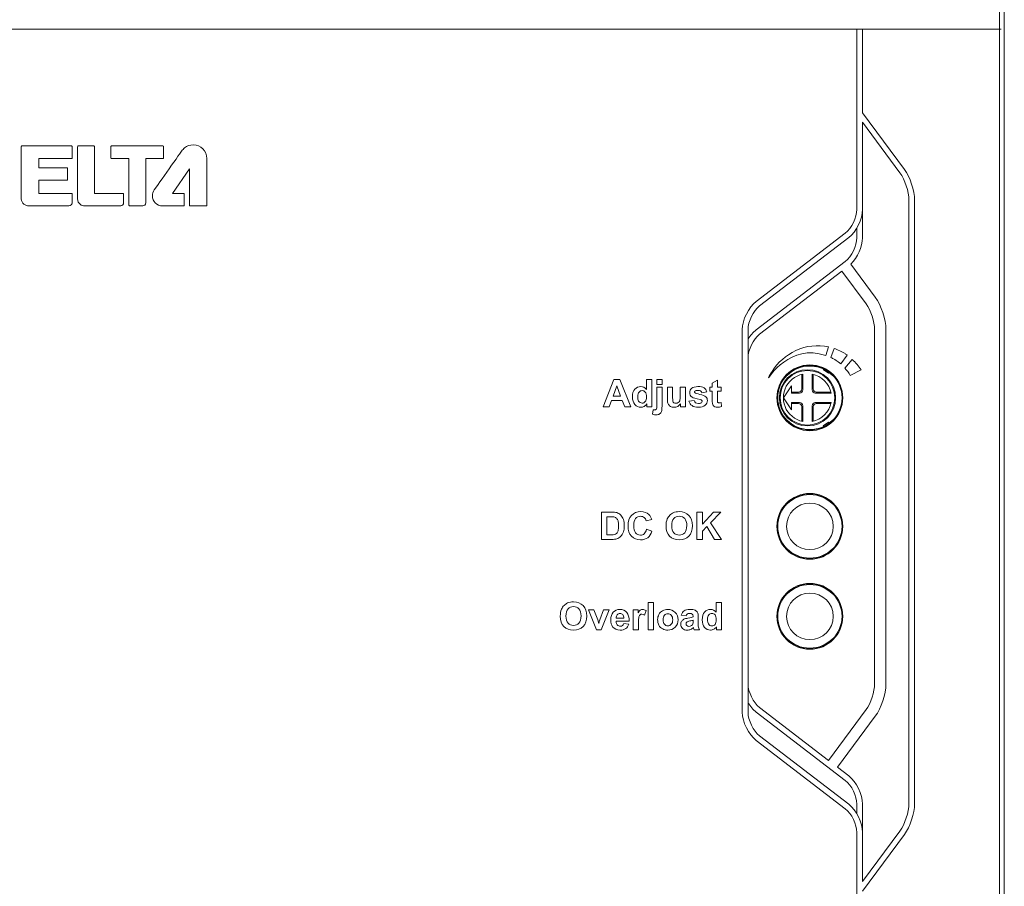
# Model space of a CAD drawing. Header units: millimetres. Extents: x 39 to 399, y 18 to 448.
# Tile 6 of 26: x 337 to 399, y 74 to 128. Entities that reach past the tile are written whole.
import ezdxf

# ---------------------------------------------------------------- set-up
doc = ezdxf.new("R2010")
doc.units = ezdxf.units.MM
doc.header["$LTSCALE"] = 2
doc.layers.get('0').update_dxf_attribs({"lineweight": 9})
doc.layers.add('02___PRT_ALL_AXES', color=7, linetype='Continuous')
doc.layers.add('Layer 1', color=7, linetype='Continuous')
doc.layers.add('Pantone Cool gray 10c', color=8, linetype='Continuous', lineweight=5)

msp = doc.modelspace()

# ---------------------------------------------------------------- linework, layer by layer
at = {"color": 3, "linetype": 'Continuous'}
msp.add_line((398.55, 45.748), (398.55, 147.148), dxfattribs=at)
at = {"color": 7, "linetype": 'Continuous'}
for p, q in [((398.25, 47.848), (398.25, 145.048)), ((386.549, 106.335), (386.845, 106.283)), ((386.845, 106.283), (386.847, 106.296)), ((387.31, 106.138), (387.284, 106.101)), ((387.284, 106.101), (387.611, 105.872)), ((385.95, 104.898), (385.95, 105.807)), ((386.011, 104.838), (386.011, 105.82)), ((386.59, 105.82), (386.59, 104.838)), ((386.803, 105.761), (386.59, 105.82)), ((386.65, 105.804), (386.65, 104.898)), ((387.611, 105.872), (387.65, 105.927)), ((384.8, 104.348), (385.3, 105.098)), ((385.3, 105.098), (385.3, 104.638)), ((384.8, 104.348), (384.812, 104.161)), ((384.8, 104.348), (385.3, 103.598)), ((385.3, 104.698), (385.75, 104.698)), ((385.3, 104.638), (385.811, 104.638)), ((386.79, 104.638), (387.772, 104.638)), ((386.85, 104.698), (387.756, 104.698)), ((385.3, 104.058), (385.811, 104.058)), ((385.3, 103.598), (385.3, 104.058)), ((385.3, 103.998), (385.75, 103.998)), ((385.95, 103.798), (385.95, 102.889)), ((386.011, 103.858), (386.011, 102.876)), ((386.59, 102.876), (386.59, 103.858)), ((386.65, 102.892), (386.65, 103.798)), ((386.79, 104.058), (387.772, 104.058)), ((386.85, 103.998), (387.756, 103.998)), ((387.714, 103.845), (387.772, 104.058)), ((385.83, 102.924), (386.011, 102.876)), ((386.845, 102.413), (386.549, 102.361)), ((386.847, 102.4), (386.845, 102.413)), ((387.611, 102.824), (387.284, 102.595)), ((387.284, 102.595), (387.31, 102.558)), ((387.65, 102.769), (387.611, 102.824))]:
    msp.add_line(p, q, dxfattribs=at)
for points in [[(386.011, 105.82), (385.83, 105.772), (385.656, 105.702), (385.491, 105.611), (385.34, 105.5), (385.204, 105.371), (385.085, 105.227), (384.984, 105.068), (384.905, 104.898), (384.847, 104.719)], [(387.772, 104.638), (387.714, 104.851), (387.624, 105.054), (387.506, 105.241), (387.361, 105.409), (387.193, 105.553), (387.006, 105.672), (386.803, 105.761)], [(384.847, 104.719), (384.812, 104.535), (384.8, 104.348)], [(384.812, 104.161), (384.847, 103.977), (384.905, 103.798), (384.984, 103.628), (385.085, 103.47), (385.204, 103.325), (385.34, 103.196), (385.491, 103.085), (385.656, 102.994), (385.83, 102.924)], [(386.59, 102.876), (386.803, 102.935), (387.006, 103.024), (387.193, 103.143), (387.361, 103.287), (387.506, 103.455), (387.624, 103.642), (387.714, 103.845)]]:
    msp.add_lwpolyline(points, dxfattribs=at)
for centre, radius in [((386.45, 104.348), 2.05), ((386.3, 104.348), 1.75), ((386.3, 104.348), 1.7), ((386.45, 96.348), 2.05), ((386.45, 96.348), 1.45), ((386.45, 90.748), 2.05), ((386.45, 90.748), 1.45)]:
    msp.add_circle(centre, radius, dxfattribs=at)
for centre, start, end in [((385.75, 104.898), 270, 0), ((386.85, 104.898), 180, 270), ((385.75, 103.798), 0, 90), ((386.85, 103.798), 90, 180)]:
    msp.add_arc(centre, 0.2, start, end, dxfattribs=at)
for centre, start_param, end_param in [((385.811, 104.838), -3.141593, -1.570796), ((386.79, 104.838), 1.570796, 3.141593), ((385.811, 103.858), -1.570796, 0), ((386.79, 103.858), 0, 1.570796)]:
    msp.add_ellipse(centre, major_axis=(0, 0.2), ratio=1, start_param=start_param, end_param=end_param, dxfattribs=at)
at = {"layer": '02___PRT_ALL_AXES', "color": 3, "linetype": 'Continuous'}
for centre in [(386.45, 104.348), (386.45, 96.348), (386.45, 90.748)]:
    msp.add_circle(centre, 2, dxfattribs=at)
at = {"layer": 'Layer 1', "color": 2, "lineweight": 0}
for points in [[(375.3, 103.788), (374.927, 103.788), (374.778, 104.174), (374.098, 104.174), (373.959, 103.788), (373.595, 103.788), (374.256, 105.488), (374.619, 105.488), (375.3, 103.788)], [(376.923, 105.186), (376.923, 105.488), (377.248, 105.488), (377.248, 105.186), (376.923, 105.186)], [(374.668, 104.46), (374.433, 105.091), (374.204, 104.46), (374.668, 104.46)], [(379.418, 95.538), (379.418, 97.237), (379.761, 97.237), (379.761, 96.483), (380.455, 97.237), (380.916, 97.237), (380.276, 96.575), (380.951, 95.538), (380.507, 95.538), (380.04, 96.336), (379.761, 96.051), (379.761, 95.538), (379.418, 95.538)], [(376.394, 89.918), (376.394, 91.617), (376.719, 91.617), (376.719, 89.918), (376.394, 89.918)]]:
    msp.add_lwpolyline(points, dxfattribs=at)
for points in [[(337.388, 120.01), (337.38, 120.001), (337.374, 119.99), (337.374, 119.978)], [(337.374, 119.978), (337.374, 119.978), (337.374, 116.724), (337.374, 116.724)], [(337.42, 120.023), (337.408, 120.023), (337.396, 120.019), (337.388, 120.01)], [(340.49, 120.023), (340.49, 120.023), (337.42, 120.023), (337.42, 120.023)], [(340.521, 120.01), (340.513, 120.019), (340.502, 120.023), (340.49, 120.023)], [(340.535, 119.978), (340.535, 119.99), (340.529, 120.001), (340.521, 120.01)], [(340.535, 119.278), (340.535, 119.278), (340.535, 119.978), (340.535, 119.978)], [(340.918, 120.02), (340.894, 120.02), (340.873, 120), (340.873, 119.975)], [(340.873, 119.975), (340.873, 119.975), (340.873, 119.586), (340.873, 119.586)], [(340.873, 119.586), (340.873, 119.586), (340.873, 118.518), (340.873, 118.518)], [(341.891, 120.02), (341.891, 120.02), (340.918, 120.02), (340.918, 120.02)], [(341.922, 120.007), (341.913, 120.015), (341.902, 120.02), (341.891, 120.02)], [(341.935, 119.975), (341.935, 119.987), (341.931, 119.998), (341.922, 120.007)], [(341.935, 117.062), (341.935, 117.062), (341.935, 119.975), (341.935, 119.975)], [(342.962, 120.01), (342.954, 120.001), (342.949, 119.99), (342.949, 119.978)], [(342.949, 119.978), (342.949, 119.978), (342.949, 119.285), (342.949, 119.285)], [(342.994, 120.023), (342.983, 120.023), (342.971, 120.019), (342.962, 120.01)], [(346.19, 120.019), (346.19, 120.019), (342.994, 120.023), (342.994, 120.023)], [(346.235, 119.974), (346.235, 119.999), (346.214, 120.019), (346.19, 120.019)], [(346.235, 119.289), (346.235, 119.289), (346.235, 119.974), (346.235, 119.974)], [(347.353, 119.698), (347.261, 119.565), (346.834, 118.96), (346.43, 118.389)], [(347.532, 119.894), (347.476, 119.848), (347.405, 119.775), (347.353, 119.698)], [(348.078, 120.093), (347.87, 120.093), (347.679, 120.019), (347.532, 119.894)], [(348.928, 119.244), (348.928, 119.713), (348.548, 120.093), (348.078, 120.093)], [(338.475, 119.233), (338.475, 119.233), (340.49, 119.233), (340.49, 119.233)], [(338.475, 118.664), (338.475, 118.664), (338.475, 119.233), (338.475, 119.233)], [(340.49, 119.233), (340.502, 119.233), (340.513, 119.238), (340.521, 119.246)], [(340.521, 119.246), (340.529, 119.254), (340.535, 119.265), (340.535, 119.278)], [(342.949, 119.285), (342.949, 119.273), (342.954, 119.262), (342.962, 119.253)], [(342.962, 119.253), (342.971, 119.244), (342.983, 119.24), (342.994, 119.24)], [(342.994, 119.24), (342.994, 119.24), (344.071, 119.24), (344.071, 119.24)], [(344.071, 119.24), (344.071, 119.24), (344.071, 116.341), (344.071, 116.341)], [(345.125, 119.244), (345.125, 119.244), (346.19, 119.244), (346.19, 119.244)], [(345.125, 119.221), (345.125, 119.221), (345.125, 119.244), (345.125, 119.244)], [(345.125, 116.501), (345.125, 116.501), (345.125, 119.221), (345.125, 119.221)], [(346.19, 119.244), (346.202, 119.244), (346.213, 119.249), (346.222, 119.257)], [(346.222, 119.257), (346.229, 119.265), (346.235, 119.277), (346.235, 119.289)], [(348.928, 116.333), (348.928, 116.333), (348.928, 119.244), (348.928, 119.244)], [(340.211, 118.664), (340.211, 118.664), (338.475, 118.664), (338.475, 118.664)], [(340.242, 118.65), (340.233, 118.659), (340.223, 118.664), (340.211, 118.664)], [(340.256, 118.618), (340.256, 118.631), (340.252, 118.641), (340.242, 118.65)], [(340.256, 117.931), (340.256, 117.931), (340.256, 118.618), (340.256, 118.618)], [(340.873, 118.518), (340.873, 118.518), (340.873, 116.737), (340.873, 116.737)], [(346.43, 118.389), (346.028, 117.819), (345.646, 117.284), (345.646, 117.282)], [(346.784, 117.061), (346.784, 117.061), (347.846, 118.592), (347.846, 118.592)], [(347.846, 118.592), (347.846, 118.592), (347.848, 116.333), (347.848, 116.333)], [(338.47, 117.886), (338.47, 117.886), (340.211, 117.886), (340.211, 117.886)], [(338.47, 117.07), (338.47, 117.07), (338.47, 117.886), (338.47, 117.886)], [(340.211, 117.886), (340.223, 117.886), (340.233, 117.891), (340.242, 117.899)], [(340.242, 117.899), (340.252, 117.907), (340.256, 117.919), (340.256, 117.931)], [(340.49, 117.07), (340.49, 117.07), (338.47, 117.07), (338.47, 117.07)], [(340.521, 117.058), (340.513, 117.066), (340.502, 117.07), (340.49, 117.07)], [(340.535, 117.025), (340.535, 117.037), (340.529, 117.05), (340.521, 117.058)], [(343.699, 117.062), (343.699, 117.062), (341.935, 117.062), (341.935, 117.062)], [(343.73, 117.05), (343.721, 117.058), (343.71, 117.062), (343.699, 117.062)], [(343.743, 117.017), (343.743, 117.03), (343.739, 117.041), (343.73, 117.05)], [(345.646, 117.282), (345.573, 117.179), (345.532, 117.055), (345.532, 116.919)], [(347.475, 117.061), (347.475, 117.061), (346.784, 117.061), (346.784, 117.061)], [(347.507, 117.049), (347.498, 117.058), (347.487, 117.061), (347.475, 117.061)], [(347.519, 117.017), (347.519, 117.028), (347.516, 117.04), (347.507, 117.049)], [(337.374, 116.724), (337.374, 116.587), (337.444, 116.478), (337.537, 116.403)], [(340.517, 116.407), (340.521, 116.415), (340.526, 116.424), (340.529, 116.43)], [(340.529, 116.43), (340.531, 116.438), (340.535, 116.441), (340.535, 116.458)], [(340.535, 116.46), (340.535, 116.46), (340.535, 117.025), (340.535, 117.025)], [(340.535, 116.458), (340.535, 116.458), (340.535, 116.46), (340.535, 116.46)], [(340.873, 116.737), (340.873, 116.573), (340.945, 116.461), (341.034, 116.391)], [(343.691, 116.36), (343.725, 116.403), (343.741, 116.449), (343.743, 116.487)], [(343.743, 116.488), (343.743, 116.552), (343.743, 116.875), (343.743, 117.017)], [(343.743, 116.488), (343.743, 116.488), (343.743, 116.488), (343.743, 116.488)], [(343.743, 116.487), (343.743, 116.487), (343.743, 116.488), (343.743, 116.488)], [(345.06, 116.344), (345.095, 116.373), (345.126, 116.427), (345.125, 116.501)], [(345.532, 116.919), (345.532, 116.57), (345.814, 116.288), (346.163, 116.288)], [(347.519, 116.333), (347.519, 116.333), (347.519, 117.017), (347.519, 117.017)], [(337.537, 116.403), (337.631, 116.328), (337.747, 116.288), (337.843, 116.288)], [(337.843, 116.288), (337.843, 116.288), (340.332, 116.288), (340.332, 116.288)], [(340.332, 116.288), (340.384, 116.288), (340.432, 116.314), (340.472, 116.351)], [(340.472, 116.351), (340.493, 116.37), (340.507, 116.389), (340.517, 116.407)], [(341.034, 116.391), (341.126, 116.319), (341.237, 116.288), (341.321, 116.288)], [(341.321, 116.288), (341.321, 116.288), (343.568, 116.288), (343.568, 116.288)], [(343.568, 116.288), (343.568, 116.288), (343.57, 116.288), (343.57, 116.288)], [(343.568, 116.288), (343.568, 116.288), (343.568, 116.288), (343.568, 116.288)], [(343.57, 116.288), (343.618, 116.289), (343.658, 116.318), (343.691, 116.36)], [(344.071, 116.341), (344.071, 116.328), (344.077, 116.317), (344.084, 116.309)], [(344.084, 116.309), (344.093, 116.3), (344.105, 116.296), (344.118, 116.296)], [(344.118, 116.296), (344.118, 116.296), (344.932, 116.296), (344.932, 116.296)], [(344.932, 116.296), (344.932, 116.296), (344.933, 116.296), (344.933, 116.296)], [(344.933, 116.296), (344.974, 116.297), (345.021, 116.31), (345.06, 116.344)], [(346.163, 116.288), (346.163, 116.288), (347.475, 116.288), (347.475, 116.288)], [(347.475, 116.288), (347.487, 116.288), (347.498, 116.292), (347.507, 116.3)], [(347.507, 116.3), (347.516, 116.309), (347.519, 116.32), (347.519, 116.333)], [(347.848, 116.333), (347.848, 116.32), (347.852, 116.309), (347.861, 116.3)], [(347.861, 116.3), (347.868, 116.292), (347.881, 116.288), (347.893, 116.288)], [(347.893, 116.288), (347.893, 116.288), (348.884, 116.288), (348.884, 116.288)], [(348.884, 116.288), (348.896, 116.288), (348.908, 116.292), (348.916, 116.3)], [(348.916, 116.3), (348.924, 116.309), (348.928, 116.32), (348.928, 116.333)], [(389.727, 114.304), (389.727, 114.304), (389.727, 116.068), (389.727, 116.068)], [(389.375, 114.914), (389.375, 114.572), (389.375, 114.304), (389.375, 114.304)], [(389.375, 114.304), (389.375, 113.808), (389.043, 113.136), (388.65, 112.835)], [(388.994, 112.67), (389.414, 113.069), (389.727, 113.75), (389.727, 114.304)], [(388.65, 112.835), (388.65, 112.835), (383.109, 108.581), (383.109, 108.581)], [(383.324, 108.301), (383.324, 108.301), (388.442, 112.23), (388.442, 112.23)], [(388.442, 112.23), (388.442, 112.23), (389.953, 110.189), (389.953, 110.189)], [(390.52, 110.609), (390.52, 110.609), (388.994, 112.67), (388.994, 112.67)], [(391.185, 108.596), (391.185, 109.222), (390.893, 110.106), (390.52, 110.609)], [(389.953, 110.189), (390.234, 109.811), (390.479, 109.067), (390.479, 108.596)], [(383.109, 108.581), (382.917, 108.433), (382.741, 108.223), (382.6, 107.986)], [(390.479, 108.596), (390.479, 108.596), (390.479, 86.54), (390.479, 86.54)], [(391.185, 86.54), (391.185, 86.54), (391.185, 108.596), (391.185, 108.596)], [(382.6, 106.832), (382.6, 107.327), (382.931, 107.999), (383.324, 108.301)], [(383.324, 85.071), (382.931, 85.372), (382.6, 86.045), (382.6, 86.539)], [(390.479, 86.54), (390.479, 86.07), (390.233, 85.325), (389.953, 84.947)], [(390.519, 84.527), (390.893, 85.03), (391.185, 85.914), (391.185, 86.54)], [(382.6, 85.386), (382.741, 85.148), (382.917, 84.938), (383.109, 84.791)], [(383.109, 84.791), (383.109, 84.791), (388.65, 80.537), (388.65, 80.537)], [(387.606, 81.783), (387.606, 81.783), (383.324, 85.071), (383.324, 85.071)], [(389.953, 84.947), (389.953, 84.947), (387.606, 81.783), (387.606, 81.783)], [(388.165, 81.354), (388.165, 81.354), (390.519, 84.527), (390.519, 84.527)], [(388.865, 80.817), (388.865, 80.817), (388.165, 81.354), (388.165, 81.354)], [(388.65, 80.537), (389.043, 80.235), (389.375, 79.562), (389.375, 79.068)], [(389.727, 79.068), (389.727, 79.677), (389.349, 80.445), (388.865, 80.817)], [(389.375, 79.068), (389.375, 79.068), (389.375, 78.791), (389.375, 78.457)], [(389.727, 77.304), (389.727, 77.304), (389.727, 79.068), (389.727, 79.068)]]:
    msp.add_open_spline(points, degree=3, dxfattribs=at)
for points, knots in [([(387.61, 107.51), (386.931, 107.658), (386.207, 107.598), (385.576, 107.284), (384.93, 106.962), (384.494, 106.588), (384.094, 105.992), (384.01, 105.867), (383.944, 105.725), (383.876, 105.59), (383.876, 105.59), (385.231, 107.75), (387.434, 106.984), (387.434, 106.984), (387.61, 107.51), (387.61, 107.51)], [0, 0, 0, 0, 1, 1, 1, 2, 2, 2, 3, 3, 3, 4, 4, 4, 5, 5, 5, 5]), ([(388.642, 107.098), (388.426, 107.232), (388.193, 107.338), (387.952, 107.418), (387.952, 107.418), (387.762, 106.852), (387.762, 106.852), (387.83, 106.821), (387.898, 106.788), (387.967, 106.751), (387.967, 106.751), (388.145, 106.653), (388.369, 106.457), (388.369, 106.457), (388.777, 106.993), (388.777, 106.993), (388.733, 107.029), (388.688, 107.064), (388.642, 107.098)], [0, 0, 0, 0, 1, 1, 1, 2, 2, 2, 3, 3, 3, 4, 4, 4, 5, 5, 5, 6, 6, 6, 6]), ([(389.073, 106.738), (389.073, 106.738), (388.632, 106.195), (388.632, 106.195), (388.742, 106.068), (388.867, 105.901), (388.962, 105.731), (388.962, 105.731), (389.648, 106.092), (389.648, 106.092), (389.496, 106.309), (389.303, 106.525), (389.073, 106.738)], [0, 0, 0, 0, 1, 1, 1, 2, 2, 2, 3, 3, 3, 4, 4, 4, 4]), ([(376.608, 103.788), (376.608, 103.788), (376.305, 103.788), (376.305, 103.788), (376.305, 103.788), (376.305, 103.969), (376.305, 103.969), (376.256, 103.899), (376.196, 103.846), (376.128, 103.812), (376.059, 103.777), (375.99, 103.76), (375.921, 103.76), (375.78, 103.76), (375.658, 103.817), (375.558, 103.931), (375.457, 104.045), (375.406, 104.204), (375.406, 104.409), (375.406, 104.617), (375.455, 104.775), (375.554, 104.884), (375.651, 104.993), (375.776, 105.047), (375.926, 105.047), (376.063, 105.047), (376.182, 104.99), (376.283, 104.875), (376.283, 104.875), (376.283, 105.488), (376.283, 105.488), (376.283, 105.488), (376.608, 105.488), (376.608, 105.488), (376.608, 105.488), (376.608, 103.788), (376.608, 103.788)], [0, 0, 0, 0, 1, 1, 1, 2, 2, 2, 3, 3, 3, 4, 4, 4, 5, 5, 5, 6, 6, 6, 7, 7, 7, 8, 8, 8, 9, 9, 9, 10, 10, 10, 11, 11, 11, 12, 12, 12, 12]), ([(380.925, 105.019), (380.925, 105.019), (380.925, 104.76), (380.925, 104.76), (380.925, 104.76), (380.702, 104.76), (380.702, 104.76), (380.702, 104.76), (380.702, 104.263), (380.702, 104.263), (380.702, 104.163), (380.704, 104.104), (380.708, 104.087), (380.712, 104.071), (380.723, 104.057), (380.737, 104.047), (380.752, 104.035), (380.771, 104.03), (380.792, 104.03), (380.823, 104.03), (380.866, 104.041), (380.923, 104.062), (380.923, 104.062), (380.951, 103.809), (380.951, 103.809), (380.875, 103.776), (380.789, 103.76), (380.694, 103.76), (380.634, 103.76), (380.582, 103.77), (380.535, 103.79), (380.488, 103.809), (380.453, 103.835), (380.431, 103.866), (380.409, 103.897), (380.394, 103.94), (380.386, 103.993), (380.378, 104.031), (380.375, 104.107), (380.375, 104.223), (380.375, 104.223), (380.375, 104.76), (380.375, 104.76), (380.375, 104.76), (380.225, 104.76), (380.225, 104.76), (380.225, 104.76), (380.225, 105.019), (380.225, 105.019), (380.225, 105.019), (380.375, 105.019), (380.375, 105.019), (380.375, 105.019), (380.375, 105.264), (380.375, 105.264), (380.375, 105.264), (380.702, 105.454), (380.702, 105.454), (380.702, 105.454), (380.702, 105.019), (380.702, 105.019), (380.702, 105.019), (380.925, 105.019), (380.925, 105.019)], [0, 0, 0, 0, 1, 1, 1, 2, 2, 2, 3, 3, 3, 4, 4, 4, 5, 5, 5, 6, 6, 6, 7, 7, 7, 8, 8, 8, 9, 9, 9, 10, 10, 10, 11, 11, 11, 12, 12, 12, 13, 13, 13, 14, 14, 14, 15, 15, 15, 16, 16, 16, 17, 17, 17, 18, 18, 18, 19, 19, 19, 20, 20, 20, 21, 21, 21, 21]), ([(375.739, 104.43), (375.739, 104.299), (375.757, 104.204), (375.793, 104.145), (375.846, 104.06), (375.919, 104.017), (376.014, 104.017), (376.089, 104.017), (376.152, 104.049), (376.205, 104.113), (376.258, 104.177), (376.285, 104.272), (376.285, 104.399), (376.285, 104.54), (376.258, 104.642), (376.207, 104.704), (376.156, 104.766), (376.091, 104.798), (376.012, 104.798), (375.934, 104.798), (375.869, 104.767), (375.817, 104.705), (375.765, 104.644), (375.739, 104.552), (375.739, 104.43)], [0, 0, 0, 0, 1, 1, 1, 2, 2, 2, 3, 3, 3, 4, 4, 4, 5, 5, 5, 6, 6, 6, 7, 7, 7, 8, 8, 8, 8]), ([(377.248, 105.019), (377.248, 105.019), (377.248, 103.826), (377.248, 103.826), (377.248, 103.669), (377.238, 103.559), (377.218, 103.494), (377.197, 103.43), (377.158, 103.379), (377.099, 103.343), (377.041, 103.306), (376.967, 103.289), (376.876, 103.289), (376.844, 103.289), (376.809, 103.291), (376.771, 103.297), (376.734, 103.303), (376.693, 103.312), (376.65, 103.323), (376.65, 103.323), (376.707, 103.601), (376.707, 103.601), (376.723, 103.598), (376.737, 103.596), (376.75, 103.594), (376.764, 103.592), (376.777, 103.591), (376.788, 103.591), (376.821, 103.591), (376.848, 103.598), (376.87, 103.612), (376.891, 103.627), (376.905, 103.644), (376.912, 103.664), (376.919, 103.684), (376.923, 103.744), (376.923, 103.845), (376.923, 103.845), (376.923, 105.019), (376.923, 105.019), (376.923, 105.019), (377.248, 105.019), (377.248, 105.019)], [0, 0, 0, 0, 1, 1, 1, 2, 2, 2, 3, 3, 3, 4, 4, 4, 5, 5, 5, 6, 6, 6, 7, 7, 7, 8, 8, 8, 9, 9, 9, 10, 10, 10, 11, 11, 11, 12, 12, 12, 13, 13, 13, 14, 14, 14, 14]), ([(378.399, 103.788), (378.399, 103.788), (378.399, 103.972), (378.399, 103.972), (378.354, 103.907), (378.296, 103.855), (378.223, 103.817), (378.15, 103.779), (378.073, 103.76), (377.991, 103.76), (377.909, 103.76), (377.834, 103.778), (377.769, 103.815), (377.703, 103.851), (377.656, 103.902), (377.626, 103.968), (377.597, 104.033), (377.582, 104.124), (377.582, 104.24), (377.582, 104.24), (377.582, 105.019), (377.582, 105.019), (377.582, 105.019), (377.908, 105.019), (377.908, 105.019), (377.908, 105.019), (377.908, 104.454), (377.908, 104.454), (377.908, 104.28), (377.914, 104.174), (377.926, 104.135), (377.938, 104.096), (377.96, 104.065), (377.991, 104.043), (378.023, 104.02), (378.063, 104.008), (378.112, 104.008), (378.168, 104.008), (378.217, 104.024), (378.261, 104.054), (378.306, 104.085), (378.336, 104.123), (378.352, 104.168), (378.368, 104.213), (378.376, 104.324), (378.376, 104.5), (378.376, 104.5), (378.376, 105.019), (378.376, 105.019), (378.376, 105.019), (378.702, 105.019), (378.702, 105.019), (378.702, 105.019), (378.702, 103.788), (378.702, 103.788), (378.702, 103.788), (378.399, 103.788), (378.399, 103.788)], [0, 0, 0, 0, 1, 1, 1, 2, 2, 2, 3, 3, 3, 4, 4, 4, 5, 5, 5, 6, 6, 6, 7, 7, 7, 8, 8, 8, 9, 9, 9, 10, 10, 10, 11, 11, 11, 12, 12, 12, 13, 13, 13, 14, 14, 14, 15, 15, 15, 16, 16, 16, 17, 17, 17, 18, 18, 18, 19, 19, 19, 19]), ([(378.925, 104.139), (378.925, 104.139), (379.251, 104.189), (379.251, 104.189), (379.265, 104.126), (379.294, 104.077), (379.336, 104.045), (379.378, 104.012), (379.438, 103.995), (379.515, 103.995), (379.599, 103.995), (379.662, 104.011), (379.704, 104.042), (379.733, 104.064), (379.748, 104.093), (379.748, 104.129), (379.748, 104.154), (379.739, 104.174), (379.724, 104.19), (379.708, 104.206), (379.672, 104.22), (379.615, 104.233), (379.352, 104.291), (379.186, 104.344), (379.116, 104.392), (379.019, 104.458), (378.97, 104.551), (378.97, 104.669), (378.97, 104.776), (379.012, 104.865), (379.096, 104.938), (379.181, 105.011), (379.311, 105.047), (379.488, 105.047), (379.657, 105.047), (379.781, 105.02), (379.863, 104.965), (379.945, 104.91), (380.002, 104.828), (380.033, 104.721), (380.033, 104.721), (379.726, 104.664), (379.726, 104.664), (379.713, 104.712), (379.688, 104.749), (379.651, 104.774), (379.614, 104.8), (379.562, 104.813), (379.493, 104.813), (379.408, 104.813), (379.347, 104.801), (379.309, 104.777), (379.285, 104.76), (379.272, 104.738), (379.272, 104.711), (379.272, 104.688), (379.283, 104.668), (379.305, 104.651), (379.334, 104.63), (379.436, 104.6), (379.609, 104.56), (379.783, 104.521), (379.903, 104.473), (379.972, 104.415), (380.04, 104.357), (380.074, 104.277), (380.074, 104.173), (380.074, 104.06), (380.027, 103.963), (379.933, 103.882), (379.839, 103.801), (379.699, 103.76), (379.515, 103.76), (379.347, 103.76), (379.214, 103.794), (379.117, 103.862), (379.019, 103.93), (378.955, 104.023), (378.925, 104.139)], [0, 0, 0, 0, 1, 1, 1, 2, 2, 2, 3, 3, 3, 4, 4, 4, 5, 5, 5, 6, 6, 6, 7, 7, 7, 8, 8, 8, 9, 9, 9, 10, 10, 10, 11, 11, 11, 12, 12, 12, 13, 13, 13, 14, 14, 14, 15, 15, 15, 16, 16, 16, 17, 17, 17, 18, 18, 18, 19, 19, 19, 20, 20, 20, 21, 21, 21, 22, 22, 22, 23, 23, 23, 24, 24, 24, 25, 25, 25, 26, 26, 26, 26]), ([(373.478, 97.237), (373.478, 97.237), (374.105, 97.237), (374.105, 97.237), (374.247, 97.237), (374.354, 97.227), (374.428, 97.205), (374.528, 97.175), (374.613, 97.124), (374.684, 97.049), (374.755, 96.974), (374.809, 96.881), (374.846, 96.773), (374.884, 96.664), (374.902, 96.531), (374.902, 96.371), (374.902, 96.232), (374.885, 96.111), (374.849, 96.01), (374.807, 95.886), (374.747, 95.786), (374.668, 95.71), (374.608, 95.652), (374.528, 95.606), (374.427, 95.574), (374.351, 95.55), (374.25, 95.538), (374.123, 95.538), (374.123, 95.538), (373.478, 95.538), (373.478, 95.538), (373.478, 95.538), (373.478, 97.237), (373.478, 97.237)], [0, 0, 0, 0, 1, 1, 1, 2, 2, 2, 3, 3, 3, 4, 4, 4, 5, 5, 5, 6, 6, 6, 7, 7, 7, 8, 8, 8, 9, 9, 9, 10, 10, 10, 11, 11, 11, 11]), ([(373.821, 96.95), (373.821, 96.95), (373.821, 95.824), (373.821, 95.824), (373.821, 95.824), (374.076, 95.824), (374.076, 95.824), (374.173, 95.824), (374.242, 95.83), (374.284, 95.841), (374.34, 95.855), (374.386, 95.878), (374.423, 95.912), (374.459, 95.945), (374.489, 95.999), (374.512, 96.075), (374.536, 96.151), (374.548, 96.255), (374.548, 96.387), (374.548, 96.518), (374.536, 96.619), (374.512, 96.689), (374.489, 96.759), (374.457, 96.814), (374.415, 96.854), (374.373, 96.893), (374.321, 96.92), (374.256, 96.934), (374.209, 96.944), (374.115, 96.95), (373.975, 96.95), (373.975, 96.95), (373.821, 96.95), (373.821, 96.95)], [0, 0, 0, 0, 1, 1, 1, 2, 2, 2, 3, 3, 3, 4, 4, 4, 5, 5, 5, 6, 6, 6, 7, 7, 7, 8, 8, 8, 9, 9, 9, 10, 10, 10, 11, 11, 11, 11]), ([(376.281, 96.163), (376.281, 96.163), (376.613, 96.057), (376.613, 96.057), (376.562, 95.872), (376.478, 95.734), (376.359, 95.644), (376.241, 95.554), (376.09, 95.509), (375.907, 95.509), (375.682, 95.509), (375.496, 95.586), (375.35, 95.74), (375.206, 95.895), (375.133, 96.105), (375.133, 96.372), (375.133, 96.655), (375.206, 96.875), (375.352, 97.032), (375.498, 97.188), (375.69, 97.266), (375.928, 97.266), (376.136, 97.266), (376.305, 97.205), (376.435, 97.082), (376.512, 97.009), (376.57, 96.905), (376.608, 96.769), (376.608, 96.769), (376.269, 96.688), (376.269, 96.688), (376.249, 96.776), (376.207, 96.846), (376.143, 96.897), (376.079, 96.947), (376.002, 96.973), (375.911, 96.973), (375.785, 96.973), (375.682, 96.928), (375.604, 96.837), (375.525, 96.747), (375.486, 96.6), (375.486, 96.398), (375.486, 96.183), (375.525, 96.03), (375.603, 95.939), (375.68, 95.848), (375.78, 95.803), (375.904, 95.803), (375.995, 95.803), (376.073, 95.832), (376.139, 95.889), (376.205, 95.947), (376.252, 96.039), (376.281, 96.163)], [0, 0, 0, 0, 1, 1, 1, 2, 2, 2, 3, 3, 3, 4, 4, 4, 5, 5, 5, 6, 6, 6, 7, 7, 7, 8, 8, 8, 9, 9, 9, 10, 10, 10, 11, 11, 11, 12, 12, 12, 13, 13, 13, 14, 14, 14, 15, 15, 15, 16, 16, 16, 17, 17, 17, 18, 18, 18, 18]), ([(377.497, 96.377), (377.497, 96.551), (377.524, 96.696), (377.575, 96.813), (377.614, 96.899), (377.667, 96.977), (377.734, 97.046), (377.8, 97.115), (377.874, 97.166), (377.953, 97.199), (378.059, 97.244), (378.182, 97.266), (378.319, 97.266), (378.57, 97.266), (378.771, 97.189), (378.921, 97.033), (379.07, 96.878), (379.146, 96.662), (379.146, 96.385), (379.146, 96.111), (379.072, 95.896), (378.922, 95.741), (378.773, 95.587), (378.574, 95.509), (378.324, 95.509), (378.071, 95.509), (377.87, 95.586), (377.721, 95.74), (377.572, 95.895), (377.497, 96.107), (377.497, 96.377)], [0, 0, 0, 0, 1, 1, 1, 2, 2, 2, 3, 3, 3, 4, 4, 4, 5, 5, 5, 6, 6, 6, 7, 7, 7, 8, 8, 8, 9, 9, 9, 10, 10, 10, 10]), ([(377.851, 96.389), (377.851, 96.196), (377.896, 96.051), (377.984, 95.951), (378.073, 95.852), (378.186, 95.803), (378.323, 95.803), (378.46, 95.803), (378.572, 95.852), (378.66, 95.95), (378.747, 96.049), (378.791, 96.196), (378.791, 96.394), (378.791, 96.588), (378.749, 96.734), (378.663, 96.829), (378.578, 96.925), (378.464, 96.973), (378.323, 96.973), (378.182, 96.973), (378.068, 96.924), (377.981, 96.828), (377.894, 96.73), (377.851, 96.584), (377.851, 96.389)], [0, 0, 0, 0, 1, 1, 1, 2, 2, 2, 3, 3, 3, 4, 4, 4, 5, 5, 5, 6, 6, 6, 7, 7, 7, 8, 8, 8, 8]), ([(370.917, 90.757), (370.917, 90.931), (370.943, 91.076), (370.994, 91.193), (371.033, 91.279), (371.086, 91.357), (371.153, 91.426), (371.22, 91.495), (371.293, 91.546), (371.373, 91.579), (371.478, 91.624), (371.6, 91.647), (371.739, 91.647), (371.989, 91.647), (372.189, 91.569), (372.339, 91.413), (372.49, 91.258), (372.565, 91.042), (372.565, 90.765), (372.565, 90.491), (372.49, 90.277), (372.341, 90.122), (372.192, 89.967), (371.993, 89.89), (371.743, 89.89), (371.49, 89.89), (371.29, 89.967), (371.14, 90.12), (370.992, 90.275), (370.917, 90.487), (370.917, 90.757)], [0, 0, 0, 0, 1, 1, 1, 2, 2, 2, 3, 3, 3, 4, 4, 4, 5, 5, 5, 6, 6, 6, 7, 7, 7, 8, 8, 8, 9, 9, 9, 10, 10, 10, 10]), ([(371.27, 90.769), (371.27, 90.576), (371.315, 90.431), (371.404, 90.332), (371.493, 90.233), (371.606, 90.183), (371.742, 90.183), (371.878, 90.183), (371.991, 90.232), (372.079, 90.33), (372.166, 90.429), (372.21, 90.576), (372.21, 90.774), (372.21, 90.969), (372.168, 91.114), (372.082, 91.209), (371.997, 91.305), (371.883, 91.353), (371.742, 91.353), (371.601, 91.353), (371.486, 91.304), (371.4, 91.207), (371.313, 91.11), (371.27, 90.964), (371.27, 90.769)], [0, 0, 0, 0, 1, 1, 1, 2, 2, 2, 3, 3, 3, 4, 4, 4, 5, 5, 5, 6, 6, 6, 7, 7, 7, 8, 8, 8, 8]), ([(380.951, 89.918), (380.951, 89.918), (380.649, 89.918), (380.649, 89.918), (380.649, 89.918), (380.649, 90.099), (380.649, 90.099), (380.599, 90.029), (380.539, 89.976), (380.47, 89.942), (380.402, 89.908), (380.333, 89.891), (380.264, 89.891), (380.122, 89.891), (380.001, 89.947), (379.901, 90.062), (379.8, 90.175), (379.749, 90.334), (379.749, 90.539), (379.749, 90.747), (379.798, 90.905), (379.896, 91.014), (379.995, 91.123), (380.119, 91.177), (380.269, 91.177), (380.406, 91.177), (380.525, 91.119), (380.625, 91.005), (380.625, 91.005), (380.625, 91.617), (380.625, 91.617), (380.625, 91.617), (380.951, 91.617), (380.951, 91.617), (380.951, 91.617), (380.951, 89.918), (380.951, 89.918)], [0, 0, 0, 0, 1, 1, 1, 2, 2, 2, 3, 3, 3, 4, 4, 4, 5, 5, 5, 6, 6, 6, 7, 7, 7, 8, 8, 8, 9, 9, 9, 10, 10, 10, 11, 11, 11, 12, 12, 12, 12]), ([(373.169, 89.918), (373.169, 89.918), (372.672, 91.149), (372.672, 91.149), (372.672, 91.149), (373.014, 91.149), (373.014, 91.149), (373.014, 91.149), (373.246, 90.521), (373.246, 90.521), (373.246, 90.521), (373.313, 90.311), (373.313, 90.311), (373.332, 90.365), (373.342, 90.4), (373.347, 90.417), (373.358, 90.451), (373.369, 90.486), (373.382, 90.521), (373.382, 90.521), (373.615, 91.149), (373.615, 91.149), (373.615, 91.149), (373.951, 91.149), (373.951, 91.149), (373.951, 91.149), (373.461, 89.918), (373.461, 89.918), (373.461, 89.918), (373.169, 89.918), (373.169, 89.918)], [0, 0, 0, 0, 1, 1, 1, 2, 2, 2, 3, 3, 3, 4, 4, 4, 5, 5, 5, 6, 6, 6, 7, 7, 7, 8, 8, 8, 9, 9, 9, 10, 10, 10, 10]), ([(374.863, 90.31), (374.863, 90.31), (375.187, 90.256), (375.187, 90.256), (375.146, 90.136), (375.08, 90.047), (374.989, 89.984), (374.9, 89.922), (374.787, 89.891), (374.652, 89.891), (374.437, 89.891), (374.279, 89.96), (374.177, 90.1), (374.096, 90.213), (374.055, 90.354), (374.055, 90.524), (374.055, 90.729), (374.108, 90.888), (374.215, 91.004), (374.321, 91.119), (374.456, 91.177), (374.619, 91.177), (374.803, 91.177), (374.947, 91.116), (375.053, 90.995), (375.158, 90.874), (375.209, 90.689), (375.204, 90.439), (375.204, 90.439), (374.388, 90.439), (374.388, 90.439), (374.391, 90.344), (374.417, 90.268), (374.468, 90.215), (374.518, 90.161), (374.58, 90.134), (374.655, 90.134), (374.706, 90.134), (374.749, 90.148), (374.784, 90.175), (374.818, 90.203), (374.845, 90.248), (374.863, 90.31)], [0, 0, 0, 0, 1, 1, 1, 2, 2, 2, 3, 3, 3, 4, 4, 4, 5, 5, 5, 6, 6, 6, 7, 7, 7, 8, 8, 8, 9, 9, 9, 10, 10, 10, 11, 11, 11, 12, 12, 12, 13, 13, 13, 14, 14, 14, 14]), ([(374.881, 90.639), (374.879, 90.734), (374.854, 90.805), (374.808, 90.854), (374.762, 90.903), (374.705, 90.928), (374.639, 90.928), (374.568, 90.928), (374.509, 90.902), (374.463, 90.85), (374.417, 90.798), (374.394, 90.728), (374.394, 90.639), (374.394, 90.639), (374.881, 90.639), (374.881, 90.639)], [0, 0, 0, 0, 1, 1, 1, 2, 2, 2, 3, 3, 3, 4, 4, 4, 5, 5, 5, 5]), ([(375.782, 89.918), (375.782, 89.918), (375.456, 89.918), (375.456, 89.918), (375.456, 89.918), (375.456, 91.149), (375.456, 91.149), (375.456, 91.149), (375.758, 91.149), (375.758, 91.149), (375.758, 91.149), (375.758, 90.974), (375.758, 90.974), (375.81, 91.056), (375.857, 91.111), (375.898, 91.137), (375.939, 91.164), (375.986, 91.177), (376.039, 91.177), (376.113, 91.177), (376.185, 91.157), (376.253, 91.115), (376.253, 91.115), (376.152, 90.831), (376.152, 90.831), (376.097, 90.867), (376.046, 90.885), (375.999, 90.885), (375.954, 90.885), (375.915, 90.873), (375.884, 90.847), (375.852, 90.822), (375.827, 90.776), (375.809, 90.711), (375.791, 90.645), (375.782, 90.508), (375.782, 90.299), (375.782, 90.299), (375.782, 89.918), (375.782, 89.918)], [0, 0, 0, 0, 1, 1, 1, 2, 2, 2, 3, 3, 3, 4, 4, 4, 5, 5, 5, 6, 6, 6, 7, 7, 7, 8, 8, 8, 9, 9, 9, 10, 10, 10, 11, 11, 11, 12, 12, 12, 13, 13, 13, 13]), ([(376.978, 90.551), (376.978, 90.66), (377.004, 90.764), (377.058, 90.865), (377.111, 90.966), (377.187, 91.044), (377.284, 91.097), (377.382, 91.15), (377.491, 91.177), (377.612, 91.177), (377.798, 91.177), (377.95, 91.116), (378.069, 90.995), (378.188, 90.874), (378.248, 90.722), (378.248, 90.537), (378.248, 90.351), (378.188, 90.197), (378.067, 90.074), (377.947, 89.952), (377.796, 89.891), (377.614, 89.891), (377.501, 89.891), (377.393, 89.916), (377.291, 89.967), (377.189, 90.018), (377.111, 90.093), (377.058, 90.191), (377.004, 90.29), (376.978, 90.41), (376.978, 90.551)], [0, 0, 0, 0, 1, 1, 1, 2, 2, 2, 3, 3, 3, 4, 4, 4, 5, 5, 5, 6, 6, 6, 7, 7, 7, 8, 8, 8, 9, 9, 9, 10, 10, 10, 10]), ([(377.311, 90.534), (377.311, 90.411), (377.34, 90.318), (377.398, 90.253), (377.456, 90.189), (377.528, 90.156), (377.612, 90.156), (377.698, 90.156), (377.769, 90.189), (377.827, 90.253), (377.885, 90.318), (377.912, 90.412), (377.912, 90.536), (377.912, 90.656), (377.885, 90.749), (377.827, 90.814), (377.769, 90.879), (377.698, 90.911), (377.612, 90.911), (377.528, 90.911), (377.456, 90.879), (377.398, 90.814), (377.34, 90.749), (377.311, 90.656), (377.311, 90.534)], [0, 0, 0, 0, 1, 1, 1, 2, 2, 2, 3, 3, 3, 4, 4, 4, 5, 5, 5, 6, 6, 6, 7, 7, 7, 8, 8, 8, 8]), ([(378.746, 90.774), (378.746, 90.774), (378.45, 90.827), (378.45, 90.827), (378.483, 90.946), (378.541, 91.034), (378.622, 91.091), (378.702, 91.148), (378.823, 91.177), (378.983, 91.177), (379.128, 91.177), (379.237, 91.159), (379.308, 91.126), (379.379, 91.091), (379.429, 91.047), (379.458, 90.994), (379.487, 90.942), (379.502, 90.844), (379.502, 90.703), (379.502, 90.703), (379.498, 90.323), (379.498, 90.323), (379.498, 90.215), (379.503, 90.135), (379.513, 90.084), (379.524, 90.032), (379.544, 89.977), (379.572, 89.918), (379.572, 89.918), (379.25, 89.918), (379.25, 89.918), (379.241, 89.94), (379.231, 89.972), (379.218, 90.015), (379.213, 90.034), (379.209, 90.047), (379.207, 90.053), (379.152, 89.999), (379.092, 89.958), (379.029, 89.931), (378.966, 89.904), (378.897, 89.891), (378.826, 89.891), (378.699, 89.891), (378.599, 89.925), (378.526, 89.994), (378.453, 90.062), (378.416, 90.149), (378.416, 90.255), (378.416, 90.324), (378.433, 90.386), (378.467, 90.441), (378.5, 90.494), (378.546, 90.536), (378.606, 90.565), (378.666, 90.594), (378.753, 90.62), (378.865, 90.641), (379.017, 90.67), (379.123, 90.697), (379.181, 90.722), (379.181, 90.722), (379.181, 90.754), (379.181, 90.754), (379.181, 90.816), (379.166, 90.861), (379.135, 90.888), (379.104, 90.914), (379.046, 90.928), (378.96, 90.928), (378.902, 90.928), (378.857, 90.916), (378.824, 90.893), (378.792, 90.871), (378.766, 90.831), (378.746, 90.774)], [0, 0, 0, 0, 1, 1, 1, 2, 2, 2, 3, 3, 3, 4, 4, 4, 5, 5, 5, 6, 6, 6, 7, 7, 7, 8, 8, 8, 9, 9, 9, 10, 10, 10, 11, 11, 11, 12, 12, 12, 13, 13, 13, 14, 14, 14, 15, 15, 15, 16, 16, 16, 17, 17, 17, 18, 18, 18, 19, 19, 19, 20, 20, 20, 21, 21, 21, 22, 22, 22, 23, 23, 23, 24, 24, 24, 25, 25, 25, 25]), ([(380.082, 90.56), (380.082, 90.429), (380.1, 90.334), (380.136, 90.276), (380.189, 90.191), (380.262, 90.148), (380.357, 90.148), (380.431, 90.148), (380.495, 90.18), (380.548, 90.244), (380.6, 90.307), (380.627, 90.402), (380.627, 90.529), (380.627, 90.67), (380.601, 90.772), (380.55, 90.835), (380.499, 90.897), (380.434, 90.928), (380.354, 90.928), (380.277, 90.928), (380.212, 90.897), (380.16, 90.836), (380.108, 90.774), (380.082, 90.683), (380.082, 90.56)], [0, 0, 0, 0, 1, 1, 1, 2, 2, 2, 3, 3, 3, 4, 4, 4, 5, 5, 5, 6, 6, 6, 7, 7, 7, 8, 8, 8, 8]), ([(379.181, 90.509), (379.14, 90.496), (379.074, 90.479), (378.983, 90.459), (378.893, 90.44), (378.834, 90.421), (378.806, 90.403), (378.764, 90.373), (378.742, 90.334), (378.742, 90.288), (378.742, 90.242), (378.76, 90.203), (378.793, 90.17), (378.828, 90.136), (378.871, 90.12), (378.924, 90.12), (378.982, 90.12), (379.038, 90.14), (379.091, 90.178), (379.13, 90.207), (379.156, 90.243), (379.169, 90.286), (379.177, 90.314), (379.181, 90.366), (379.181, 90.444), (379.181, 90.444), (379.181, 90.509), (379.181, 90.509)], [0, 0, 0, 0, 1, 1, 1, 2, 2, 2, 3, 3, 3, 4, 4, 4, 5, 5, 5, 6, 6, 6, 7, 7, 7, 8, 8, 8, 9, 9, 9, 9])]:
    msp.add_open_spline(points, degree=3, knots=knots, dxfattribs=at)
at = {"layer": 'Pantone Cool gray 10c', "color": 2, "lineweight": 0}
msp.add_line((316.951, 127.287), (398.351, 127.287), dxfattribs=at)
msp.add_line((316.951, 127.287), (398.351, 127.287), dxfattribs=at)
for points in [[(389.375, 127.287), (389.375, 123.592), (389.375, 116.068), (389.375, 116.068)], [(389.727, 122.086), (389.727, 122.086), (389.727, 125.156), (389.727, 127.287)], [(392.338, 118.561), (392.338, 118.561), (389.727, 122.086), (389.727, 122.086)], [(389.727, 116.068), (389.727, 116.068), (389.727, 121.494), (389.727, 121.494)], [(389.727, 121.494), (389.727, 121.494), (392.055, 118.351), (392.055, 118.351)], [(392.055, 118.351), (392.359, 117.941), (392.615, 117.163), (392.615, 116.652)], [(392.968, 116.652), (392.968, 117.236), (392.685, 118.092), (392.338, 118.561)], [(392.615, 116.652), (392.615, 116.652), (392.615, 79.086), (392.615, 79.086)], [(392.968, 79.086), (392.968, 79.086), (392.968, 116.652), (392.968, 116.652)], [(389.375, 116.068), (389.375, 115.573), (389.043, 114.9), (388.65, 114.599)], [(388.865, 114.319), (389.349, 114.69), (389.727, 115.458), (389.727, 116.068)], [(388.65, 114.599), (388.65, 114.599), (383.109, 110.344), (383.109, 110.344)], [(383.324, 110.065), (383.324, 110.065), (388.865, 114.319), (388.865, 114.319)], [(383.109, 110.344), (382.625, 109.973), (382.247, 109.205), (382.247, 108.596)], [(382.6, 108.596), (382.6, 109.091), (382.931, 109.763), (383.324, 110.065)], [(382.247, 108.596), (382.247, 108.596), (382.247, 84.776), (382.247, 84.776)], [(382.6, 84.776), (382.6, 84.776), (382.6, 108.596), (382.6, 108.596)], [(382.247, 84.776), (382.247, 84.167), (382.625, 83.399), (383.109, 83.028)], [(383.324, 83.307), (382.931, 83.609), (382.6, 84.282), (382.6, 84.776)], [(383.109, 83.028), (383.109, 83.028), (388.65, 78.773), (388.65, 78.773)], [(388.865, 79.053), (388.865, 79.053), (383.324, 83.307), (383.324, 83.307)], [(389.727, 77.304), (389.727, 77.913), (389.349, 78.681), (388.865, 79.053)], [(392.615, 79.086), (392.615, 78.576), (392.359, 77.798), (392.055, 77.388)], [(392.338, 77.178), (392.685, 77.646), (392.968, 78.503), (392.968, 79.086)], [(388.65, 78.773), (389.043, 78.471), (389.375, 77.799), (389.375, 77.304)], [(389.375, 77.304), (389.375, 77.304), (389.375, 61.54), (389.375, 55.871)], [(392.055, 77.388), (392.055, 77.388), (389.727, 74.245), (389.727, 74.245)], [(389.727, 74.245), (389.727, 74.245), (389.727, 77.304), (389.727, 77.304)], [(389.727, 73.651), (389.727, 73.651), (392.338, 77.178), (392.338, 77.178)]]:
    msp.add_open_spline(points, degree=3, dxfattribs=at)

doc.saveas('drawing.dxf')
